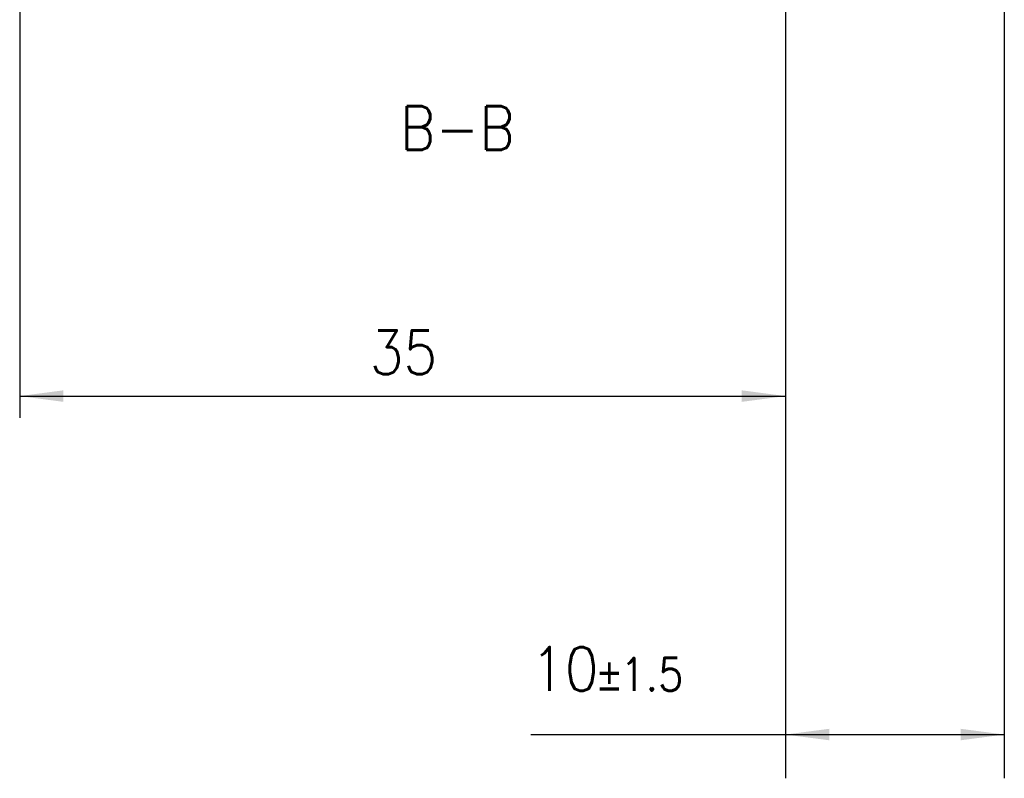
# Model space of a CAD drawing. Header units: millimetres. Extents: x -235 to 3416, y -109 to 485.
# Tile 4 of 36: x -160 to -115, y 135 to 170. Entities that reach past the tile are written whole.
import ezdxf

# ---------------------------------------------------------------- set-up
doc = ezdxf.new("R2010")
doc.units = ezdxf.units.MM
doc.layers.add('1', color=7, linetype='Continuous')
doc.styles.add('CONVERTER_11', font='txt.shx', dxfattribs={"width": 0.9})
doc.dimstyles.new('ME10_DIM_54', dxfattribs={"dimtxt": 2, "dimasz": 2, "dimexe": 1, "dimexo": 1, "dimgap": 1, "dimtad": 1, "dimdsep": 46, "dimtxsty": 'CONVERTER_11', "dimsah": 1, "dimcen": 0.09, "dimclrd": 2, "dimclre": 2, "dimclrt": 2, "dimadec": 0, "dimazin": 0, "dimtfac": 1, "dimtdec": 4, "dimtix": 1, "dimtmove": 0, "dimatfit": 3, "dimfxl": 1, "dimtolj": 1, "dimtzin": 0, "dimarcsym": 0})
doc.dimstyles.new('ME10_DIM_59', dxfattribs={"dimtxt": 2, "dimasz": 2, "dimexe": 2, "dimexo": 0, "dimgap": 2, "dimtad": 1, "dimdsep": 46, "dimtxsty": 'CONVERTER_11', "dimsah": 1, "dimcen": 0.09, "dimclrd": 2, "dimclre": 2, "dimclrt": 2, "dimadec": 0, "dimazin": 0, "dimtol": 1, "dimtp": 1.5, "dimtm": 1.5, "dimtfac": 0.75, "dimtdec": 1, "dimtix": 1, "dimtmove": 0, "dimatfit": 3, "dimfxl": 1, "dimtolj": 1, "dimtzin": 0, "dimarcsym": 0})

# ---------------------------------------------------------------- blocks, each defined once
blk = doc.blocks.new('*D94')
at = {"layer": '1', "color": 2, "linetype": 'Continuous'}
for p, q in [((-160.001, 179.452), (-160.001, 151.652)), ((-125.001, 179.452), (-125.001, 151.652)), ((-160.001, 152.652), (-125.001, 152.652))]:
    blk.add_line(p, q, dxfattribs=at)
at = {"layer": '1', "color": 2}
for points in [[(-158.001, 152.916), (-158.001, 152.389), (-160.001, 152.652)], [(-127.001, 152.389), (-127.001, 152.916), (-125.001, 152.652)]]:
    blk.add_solid(points, dxfattribs=at)
at = {"layer": '1', "color": 2, "insert": (-144.001, 153.652), "char_height": 2, "attachment_point": 7, "rotation": 0.0001, "line_spacing_factor": 0.60024, "style": 'CONVERTER_11'}
blk.add_mtext('35', dxfattribs=at)
blk = doc.blocks.new('*D99')
at = {"layer": '1', "color": 2, "linetype": 'Continuous'}
for p, q in [((-115.001, 212.996), (-115.001, 135.183)), ((-125.001, 180.452), (-125.001, 135.183)), ((-136.635, 137.183), (-125.001, 137.183)), ((-125.001, 137.183), (-115.001, 137.183))]:
    blk.add_line(p, q, dxfattribs=at)
at = {"layer": '1', "color": 2}
for points in [[(-123.001, 137.446), (-123.001, 136.92), (-125.001, 137.183)], [(-117.001, 136.92), (-117.001, 137.446), (-115.001, 137.183)]]:
    blk.add_solid(points, dxfattribs=at)
at = {"layer": '1', "color": 2, "insert": (-136.635, 139.183), "char_height": 2, "attachment_point": 7, "rotation": 0.0001, "line_spacing_factor": 0.60024, "style": 'CONVERTER_11'}
blk.add_mtext('\\C2;10\\C2;\\H1.5;{\\Fgdt;`}1.5', dxfattribs=at)
blk = doc.blocks.new('B-B__38', base_point=(-140, 214))
at = {"layer": '1', "color": 2, "insert": (-140.001, 165.9), "char_height": 2, "attachment_point": 2, "line_spacing_factor": 1.20048, "style": 'CONVERTER_11'}
blk.add_mtext('B-B', dxfattribs=at)
at = {"layer": '1'}
for base, p1, p2, dimstyle, picture, middle in [((-125.001, 137.183), (-115.001, 212.996), (-125.001, 180.452), 'ME10_DIM_59', '*D99', (-133.267, 140.183)), ((-160.001, 152.652), (-125.001, 180.452), (-160.001, 180.452), 'ME10_DIM_54', '*D94', (-142.501, 154.652))]:
    dim = blk.add_linear_dim(base=base, p1=p1, p2=p2, dimstyle=dimstyle, dxfattribs=at)
    dim.commit()
    dim.dimension.update_dxf_attribs({"geometry": picture, "text_midpoint": middle, "text_rotation": 0.0001})

msp = doc.modelspace()

# ---------------------------------------------------------------- block references
msp.add_blockref('B-B__38', (-140, 214))

doc.saveas('drawing.dxf')
